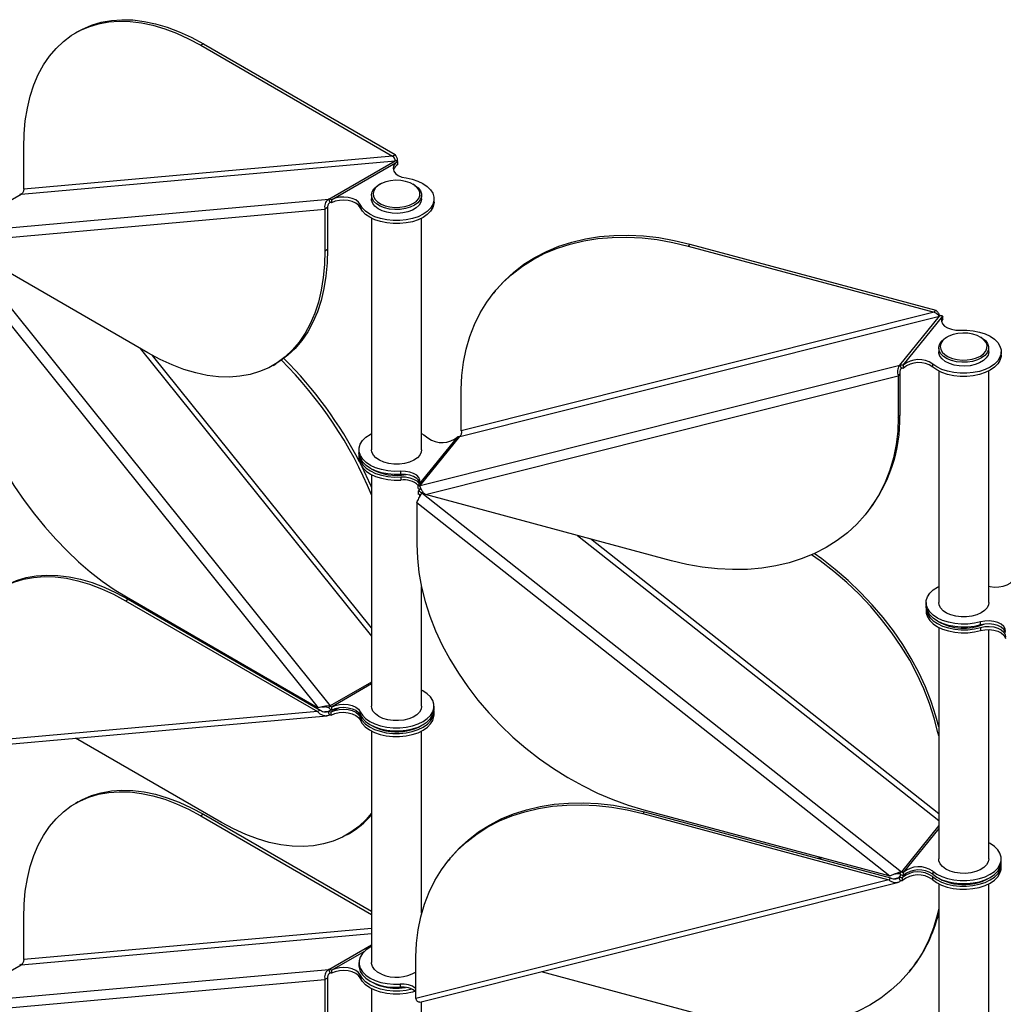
# Model space of a CAD drawing. Header units: millimetres. Extents: x 5 to 415, y 2 to 292.
# Tile 80 of 82: x 308 to 324, y 181 to 197. Entities that reach past the tile are written whole.
import ezdxf

# ---------------------------------------------------------------- set-up
doc = ezdxf.new("R2010")
doc.units = ezdxf.units.MM

msp = doc.modelspace()

# ---------------------------------------------------------------- linework, layer by layer
at = {"color": 7, "linetype": 'Continuous', "lineweight": 25}
for p, q in [((309.161, 196.8819), (309.1185, 196.8574)), ((311.1608, 196.6839), (311.1184, 196.6594)), ((311.1184, 196.6594), (314.186, 194.8885)), ((311.1608, 196.6839), (314.2284, 194.913)), ((308.2899, 194.3613), (308.2899, 195.026)), ((314.186, 194.8885), (314.2284, 194.913)), ((308.2475, 194.2802), (314.2284, 194.815)), ((314.186, 194.8885), (308.2899, 194.3613)), ((313.1677, 194.2027), (314.2284, 194.815)), ((313.2101, 194.1913), (314.2708, 194.8037)), ((314.2708, 194.7547), (314.2708, 194.8037)), ((313.9829, 194.4392), (313.9652, 194.429)), ((314.531, 194.429), (314.5133, 194.4392)), ((307.1869, 193.6679), (308.2475, 194.2802)), ((307.1869, 193.6679), (313.1677, 194.2027)), ((313.1889, 194.148), (313.1677, 194.2027)), ((313.2101, 194.1913), (313.2101, 194.1424)), ((313.8481, 194.2657), (313.8481, 194.2045)), ((314.6481, 194.2045), (314.6481, 194.2657)), ((314.8481, 194.1555), (314.8481, 194.2045)), ((307.2081, 193.5153), (313.1041, 194.0425)), ((313.1465, 194.067), (313.1041, 194.0425)), ((313.1041, 194.0425), (313.1041, 193.3778)), ((313.1465, 194.067), (313.1465, 193.4022)), ((313.6674, 194.0682), (313.6674, 194.1172)), ((313.8481, 193.8973), (313.8481, 190.1973)), ((314.6481, 190.1973), (314.6481, 193.8973)), ((310.2757, 191.7444), (307.2081, 193.5153)), ((307.102, 193.4104), (312.998, 186.0758)), ((307.2543, 193.4886), (313.1889, 186.106)), ((313.1041, 193.3778), (313.1465, 193.4022)), ((318.9332, 193.4841), (318.9079, 193.4527)), ((318.9079, 193.4527), (322.8395, 192.3941)), ((318.9332, 193.4841), (322.8649, 192.4255)), ((315.8218, 192.7317), (315.7965, 192.7003)), ((322.8395, 192.3941), (315.2828, 190.4978)), ((322.8395, 192.3941), (322.8649, 192.4255)), ((315.2574, 190.4099), (322.9229, 192.3334)), ((322.2889, 191.5486), (322.9229, 192.3334)), ((322.3433, 191.5471), (322.9773, 192.3319)), ((322.9773, 192.2829), (322.9773, 192.3319)), ((323.0456, 191.9991), (323.0279, 191.9889)), ((323.5937, 191.9889), (323.576, 191.9991)), ((310.1518, 191.8159), (313.8481, 187.2178)), ((322.9108, 191.8256), (322.9108, 191.7644)), ((323.7108, 191.7644), (323.7108, 191.8256)), ((323.9108, 191.7154), (323.9108, 191.7644)), ((313.8481, 187.3516), (310.3508, 191.7022)), ((312.2755, 191.5464), (312.3179, 191.5709)), ((314.6234, 189.6251), (322.2889, 191.5486)), ((322.3161, 191.4989), (322.2889, 191.5486)), ((322.3433, 191.5471), (322.3433, 191.4981)), ((322.8169, 191.5187), (322.8169, 191.5677)), ((322.9108, 191.4572), (322.9108, 187.7572)), ((323.7108, 187.7572), (323.7108, 191.4572)), ((314.7086, 189.4833), (322.2653, 191.3795)), ((322.2907, 191.4109), (322.2653, 191.3795)), ((322.2653, 191.3795), (322.2653, 190.7148)), ((322.2907, 191.4109), (322.2907, 190.7462)), ((315.2828, 190.4978), (315.2828, 191.1626)), ((322.2653, 190.7148), (322.2907, 190.7462)), ((314.6005, 189.6311), (315.226, 190.4053)), ((314.6234, 189.6251), (315.2574, 190.4099)), ((315.2302, 190.4106), (315.226, 190.4053)), ((313.6481, 190.1973), (313.6481, 190.1483)), ((313.6481, 190.1075), (313.6481, 190.0585)), ((313.8481, 189.8003), (313.8481, 186.1003)), ((314.3174, 189.8043), (314.3174, 189.8533)), ((314.3174, 189.7634), (314.3174, 189.7144)), ((314.6005, 189.6311), (314.5962, 189.6258)), ((314.5962, 189.5769), (314.5962, 189.6258)), ((314.6182, 189.573), (314.6005, 189.5413)), ((314.6258, 189.5726), (314.6005, 189.5413)), ((314.5962, 189.536), (314.6005, 189.5413)), ((314.5962, 189.536), (314.5962, 189.487)), ((314.6506, 189.5082), (314.6234, 189.4731)), ((314.6666, 189.5281), (314.6506, 189.5082)), ((314.6506, 189.5082), (322.3161, 183.4568)), ((318.6402, 188.4247), (314.7086, 189.4833)), ((314.5727, 189.3538), (322.1294, 183.3882)), ((314.5727, 189.3538), (314.5727, 188.689)), ((321.7517, 189.1771), (321.777, 189.2085)), ((317.1393, 188.8288), (322.9108, 184.2726)), ((322.9108, 184.3806), (317.3469, 188.7729)), ((314.6481, 186.1003), (314.6481, 188.006)), ((309.9304, 187.8467), (312.998, 186.0758)), ((309.9191, 187.7862), (309.9615, 187.8107)), ((309.9191, 187.7862), (312.9866, 186.0153)), ((309.9615, 187.8107), (313.0291, 186.0398)), ((322.7108, 187.7572), (322.7108, 187.7082)), ((322.7108, 187.6674), (322.7108, 187.6184)), ((322.9108, 187.3602), (322.9108, 183.6602)), ((323.5798, 187.3986), (323.5798, 187.4476)), ((323.5798, 187.3577), (323.5798, 187.3088)), ((323.7108, 183.6602), (323.7108, 187.3255)), ((312.3228, 186.4656), (312.2957, 186.4632)), ((312.3338, 186.4592), (312.3067, 186.4568)), ((313.8481, 186.4865), (313.1889, 186.106)), ((313.8481, 186.4554), (313.2101, 186.0872)), ((313.1677, 186.0758), (313.1889, 186.106)), ((314.8481, 186.0513), (314.8481, 186.1003)), ((312.9866, 186.0153), (307.0906, 185.4881)), ((307.1697, 185.4161), (313.1316, 185.9492)), ((313.0291, 186.0398), (312.9866, 186.0153)), ((313.1564, 186.0153), (313.1003, 186.0103)), ((313.1564, 186.0153), (313.2033, 186.0424)), ((313.1776, 185.9607), (313.1564, 186.0153)), ((313.2059, 186.0081), (313.1988, 186.004)), ((313.1988, 186.004), (313.1988, 185.955)), ((313.2059, 185.9591), (313.1988, 185.955)), ((313.2059, 186.0081), (313.3244, 186.0765)), ((313.2059, 185.9591), (313.2059, 186.0081)), ((313.2101, 186.0872), (313.2101, 186.0382)), ((313.6674, 186.013), (313.6674, 185.9641)), ((314.8481, 185.9615), (314.8481, 186.0105)), ((313.6643, 185.9305), (313.6643, 185.8815)), ((313.8481, 185.7034), (313.8481, 182.0034)), ((314.6481, 182.7926), (314.6481, 185.7034)), ((311.4522, 184.2428), (309.118, 185.5903)), ((309.161, 184.5726), (309.1185, 184.5481)), ((311.1608, 184.3745), (311.1184, 184.35)), ((311.1608, 184.3745), (313.8481, 182.8232)), ((318.1832, 184.3837), (318.2086, 184.4151)), ((318.1832, 184.3837), (322.1148, 183.3251)), ((318.1978, 184.4468), (322.1294, 183.3882)), ((318.2086, 184.4151), (322.1402, 183.3565)), ((311.1184, 184.35), (313.8481, 182.7742)), ((313.4521, 184.0448), (313.4945, 184.0693)), ((322.9108, 184.193), (322.3161, 183.4568)), ((322.9108, 184.1455), (322.3433, 183.443)), ((315.0971, 183.6627), (315.0718, 183.6313)), ((321.0331, 183.6834), (320.9777, 183.6695)), ((321.0535, 183.6779), (320.998, 183.664)), ((323.9108, 183.6112), (323.9108, 183.6602)), ((322.2889, 183.4217), (322.3161, 183.4568)), ((322.3329, 183.3624), (322.3902, 183.4332)), ((322.3433, 183.443), (322.3433, 183.394)), ((322.8169, 183.4636), (322.8169, 183.4146)), ((323.9108, 183.5214), (323.9108, 183.5704)), ((322.1148, 183.3251), (314.5581, 181.4289)), ((314.618, 181.3702), (322.2547, 183.2865)), ((322.1402, 183.3565), (322.1148, 183.3251)), ((322.2743, 183.3586), (322.2101, 183.3425)), ((322.2743, 183.3586), (322.3127, 183.4061)), ((322.3015, 183.3089), (322.2743, 183.3586)), ((322.3329, 183.3624), (322.3287, 183.3571)), ((322.3287, 183.3571), (322.3287, 183.3081)), ((322.3329, 183.3134), (322.3287, 183.3081)), ((322.3329, 183.3134), (322.3329, 183.3624)), ((322.8097, 183.3799), (322.8097, 183.331)), ((322.9108, 183.2632), (322.9108, 179.5633)), ((323.7108, 179.5633), (323.7108, 183.2632)), ((308.2899, 182.0519), (308.2899, 182.7167)), ((313.8481, 182.5489), (308.2899, 182.0519)), ((308.2475, 181.9709), (313.8481, 182.4717)), ((313.1677, 181.8934), (313.8481, 182.2861)), ((313.2101, 181.882), (313.7408, 182.1883)), ((314.5581, 181.4289), (314.5581, 182.0936)), ((307.1869, 181.3586), (308.2475, 181.9709)), ((307.1869, 181.3586), (313.1677, 181.8934)), ((313.1889, 181.8387), (313.1677, 181.8934)), ((313.2101, 181.882), (313.2101, 181.833)), ((313.6481, 182.0034), (313.6481, 181.9544)), ((319.3358, 181.1136), (316.5666, 181.8592)), ((322.4472, 181.866), (322.4726, 181.8974)), ((307.2081, 181.2059), (313.1041, 181.7331)), ((313.1465, 181.7576), (313.1041, 181.7331)), ((313.1041, 181.7331), (313.1041, 181.0684)), ((313.1465, 181.7576), (313.1465, 181.0929)), ((313.6674, 181.7589), (313.6674, 181.8079)), ((313.8481, 181.588), (313.8481, 177.9063)), ((314.3046, 181.6585), (314.3046, 181.6095)), ((314.6481, 177.9063), (314.6481, 181.3778))]:
    msp.add_line(p, q, dxfattribs=at)
at = {"color": 7, "linetype": 'Continuous', "lineweight": 25, "flags": 128}
for points in [[(308.2899, 195.026), (308.2965, 195.2451), (308.3163, 195.4556), (308.3491, 195.6564), (308.3948, 195.8467), (308.4532, 196.0255), (308.5241, 196.1921), (308.607, 196.3456), (308.7017, 196.4854), (308.8076, 196.6107), (308.9243, 196.721), (309.0512, 196.8159), (309.1878, 196.8947), (309.3334, 196.9573), (309.4873, 197.0032), (309.6488, 197.0323), (309.8171, 197.0444), (309.9915, 197.0395), (310.1712, 197.0176), (310.3553, 196.9788), (310.5429, 196.9233), (310.7332, 196.8513), (310.9253, 196.7632), (311.1184, 196.6594)], [(309.161, 196.8819), (309.2302, 196.9192), (309.3758, 196.9818), (309.5297, 197.0277), (309.6912, 197.0568), (309.8595, 197.0689), (310.0339, 197.064), (310.2136, 197.0421), (310.3977, 197.0033), (310.5853, 196.9478), (310.7757, 196.8758), (310.9678, 196.7877), (311.1608, 196.6839)], [(314.2708, 194.8037), (314.2282, 194.7705), (314.2019, 194.7322), (314.1935, 194.6912), (314.2038, 194.6504), (314.2319, 194.6125), (314.2759, 194.58), (314.333, 194.5552), (314.3992, 194.5397)], [(314.3992, 194.5397), (314.4981, 194.5193), (314.5893, 194.4894), (314.6701, 194.4507), (314.7379, 194.4045), (314.7908, 194.3522), (314.8271, 194.2953), (314.8456, 194.2357), (314.8459, 194.1751), (314.8279, 194.1154), (314.7922, 194.0585), (314.7398, 194.006), (314.6723, 193.9596), (314.5919, 193.9206), (314.501, 193.8904), (314.4023, 193.8697), (314.2989, 193.8593), (314.194, 193.8595), (314.0907, 193.8702), (313.9922, 193.8912), (313.9016, 193.9217), (313.8215, 193.9609), (313.7545, 194.0075), (313.7026, 194.0601), (313.6674, 194.1172)], [(314.3921, 194.486), (314.3143, 194.4992), (314.2334, 194.5024), (314.1532, 194.4956), (314.0775, 194.4789), (314.0097, 194.4532), (313.953, 194.4197), (313.9102, 194.38), (313.8831, 194.3359), (313.8731, 194.2894), (313.8807, 194.2428), (313.9054, 194.1982), (313.9461, 194.1577), (314.001, 194.1233), (314.0674, 194.0964), (314.1423, 194.0784), (314.2221, 194.0702), (314.3031, 194.072), (314.3816, 194.0838), (314.4538, 194.1051), (314.5164, 194.1349), (314.5664, 194.1717), (314.6016, 194.2139), (314.6202, 194.2595), (314.6214, 194.3063), (314.6052, 194.3521), (314.5723, 194.3949), (314.5242, 194.4326), (314.4632, 194.4634), (314.3921, 194.486)], [(314.531, 194.429), (314.5426, 194.422), (314.5939, 194.3818), (314.629, 194.3361), (314.6463, 194.2872), (314.645, 194.2373), (314.6252, 194.1887), (314.5877, 194.1437), (314.5343, 194.1044), (314.4675, 194.0726), (314.3905, 194.0499), (314.3068, 194.0373), (314.2204, 194.0354), (314.1352, 194.0442), (314.0554, 194.0634), (313.9845, 194.092), (313.926, 194.1288), (313.8825, 194.1719), (313.8562, 194.2195), (313.8481, 194.2692), (313.8588, 194.3188), (313.8876, 194.3658), (313.9333, 194.4082), (313.9652, 194.429)], [(313.6674, 194.1172), (313.6406, 194.1554), (313.5976, 194.1884), (313.5414, 194.2138), (313.4757, 194.2301), (313.4049, 194.236), (313.334, 194.2311), (313.2675, 194.2159), (313.2101, 194.1913)], [(313.6674, 194.0682), (313.6406, 194.1064), (313.5976, 194.1394), (313.5414, 194.1648), (313.4757, 194.1811), (313.4049, 194.187), (313.334, 194.1821), (313.2675, 194.1669), (313.2101, 194.1424)], [(314.8481, 194.1555), (314.8459, 194.1261), (314.8279, 194.0664), (314.7922, 194.0095), (314.7398, 193.957), (314.6723, 193.9106), (314.5919, 193.8716), (314.501, 193.8414), (314.4023, 193.8208), (314.2989, 193.8104), (314.194, 193.8105), (314.0907, 193.8212), (313.9922, 193.8422), (313.9016, 193.8727), (313.8215, 193.9119), (313.7545, 193.9585), (313.7026, 194.0111), (313.6674, 194.0682)], [(314.0944, 193.9913), (314.0186, 194.0153), (313.9535, 194.0482), (313.9023, 194.0884), (313.8671, 194.1341), (313.8498, 194.183), (313.8481, 194.2045)], [(314.6481, 194.2045), (314.648, 194.201), (314.6374, 194.1514), (314.6085, 194.1044), (314.5628, 194.062), (314.5024, 194.0262), (314.4301, 193.9988), (314.3492, 193.9811), (314.2637, 193.9737), (314.1774, 193.9772), (314.0944, 193.9913)], [(315.2828, 191.1626), (315.2912, 191.3832), (315.3165, 191.5982), (315.3586, 191.8067), (315.4172, 192.0076), (315.4921, 192.2), (315.5829, 192.383), (315.6892, 192.5558), (315.8105, 192.7175), (315.9463, 192.8674), (316.0958, 193.0049), (316.2585, 193.1292), (316.4336, 193.2397), (316.6201, 193.3361), (316.8174, 193.4177), (317.0243, 193.4843), (317.2401, 193.5355), (317.4636, 193.5711), (317.6939, 193.5909), (317.9298, 193.5949), (318.1703, 193.5829), (318.4143, 193.5552), (318.6605, 193.5117), (318.9079, 193.4527)], [(315.8218, 192.7317), (315.8359, 192.7489), (315.9716, 192.8988), (316.1212, 193.0363), (316.2839, 193.1606), (316.4589, 193.2711), (316.6455, 193.3675), (316.8427, 193.4491), (317.0497, 193.5157), (317.2655, 193.5669), (317.489, 193.6025), (317.7193, 193.6223), (317.9552, 193.6263), (318.1957, 193.6143), (318.4396, 193.5865), (318.6859, 193.5431), (318.9332, 193.4841)], [(313.1041, 193.3778), (313.0975, 193.1587), (313.0777, 192.9482), (313.0449, 192.7474), (312.9992, 192.5571), (312.9408, 192.3783), (312.8699, 192.2117), (312.787, 192.0582), (312.6923, 191.9184), (312.5864, 191.7931), (312.4697, 191.6827), (312.3428, 191.5879), (312.2062, 191.5091), (312.0606, 191.4465), (311.9068, 191.4006), (311.7453, 191.3715), (311.5769, 191.3594), (311.4025, 191.3643), (311.2228, 191.3862), (311.0388, 191.425), (310.8511, 191.4805), (310.6608, 191.5525), (310.4687, 191.6406), (310.2757, 191.7444)], [(313.1465, 193.4022), (313.1399, 193.1832), (313.1202, 192.9727), (313.0874, 192.7719), (313.0416, 192.5816), (312.9832, 192.4028), (312.9123, 192.2362), (312.8294, 192.0827), (312.7347, 191.9429), (312.6288, 191.8176), (312.5121, 191.7072), (312.3852, 191.6124), (312.3179, 191.5709)], [(307.102, 192.7457), (307.1086, 192.519), (307.1283, 192.2857), (307.1612, 192.047), (307.2069, 191.8039), (307.2653, 191.5576), (307.3362, 191.3092), (307.4191, 191.06), (307.5138, 190.8109), (307.6197, 190.5633), (307.7364, 190.3182), (307.8633, 190.0768), (307.9999, 189.8403), (308.1454, 189.6097), (308.2993, 189.3861), (308.4608, 189.1706), (308.6292, 188.9641), (308.8036, 188.7676), (308.9832, 188.5821), (309.1673, 188.4083), (309.355, 188.2472), (309.5453, 188.0994), (309.7374, 187.9657), (309.9304, 187.8467)], [(322.9773, 192.3319), (322.9569, 192.2924), (322.9549, 192.2511), (322.9713, 192.211), (323.0051, 192.1746), (323.0539, 192.1445), (323.1146, 192.1227), (323.1829, 192.1107), (323.2543, 192.1092)], [(322.9773, 192.2829), (322.9569, 192.2434), (322.9567, 192.2427)], [(323.2543, 192.1092), (323.3593, 192.1096), (323.4627, 192.0994), (323.5615, 192.079), (323.6527, 192.049), (323.7334, 192.0103), (323.8011, 191.964), (323.8539, 191.9116), (323.89, 191.8548), (323.9085, 191.7951), (323.9086, 191.7346), (323.8905, 191.6749), (323.8546, 191.6179), (323.8021, 191.5655), (323.7346, 191.5191), (323.6541, 191.4803), (323.5631, 191.4501), (323.4644, 191.4295), (323.361, 191.4192), (323.256, 191.4194), (323.1527, 191.4302), (323.0543, 191.4512), (322.9637, 191.4818), (322.8838, 191.5211), (322.8169, 191.5677)], [(323.5937, 191.9889), (323.6054, 191.9818), (323.6567, 191.9416), (323.6918, 191.896), (323.7091, 191.8471), (323.7078, 191.7972), (323.6879, 191.7486), (323.6504, 191.7036), (323.597, 191.6643), (323.5303, 191.6325), (323.4533, 191.6098), (323.3696, 191.5972), (323.2831, 191.5952), (323.198, 191.6041), (323.1181, 191.6232), (323.0473, 191.6519), (322.9888, 191.6886), (322.9453, 191.7318), (322.9189, 191.7794), (322.9109, 191.8291), (322.9215, 191.8786), (322.9504, 191.9257), (322.9961, 191.9681), (323.0279, 191.9889)], [(323.4549, 192.0459), (323.3771, 192.0591), (323.2962, 192.0623), (323.216, 192.0555), (323.1402, 192.0388), (323.0724, 192.0131), (323.0158, 191.9796), (322.9729, 191.9399), (322.9459, 191.8957), (322.9359, 191.8493), (322.9434, 191.8027), (322.9681, 191.7581), (323.0089, 191.7176), (323.0638, 191.6832), (323.1302, 191.6563), (323.2051, 191.6383), (323.2849, 191.63), (323.3659, 191.6319), (323.4443, 191.6437), (323.5166, 191.665), (323.5791, 191.6948), (323.6292, 191.7316), (323.6644, 191.7738), (323.683, 191.8194), (323.6842, 191.8662), (323.668, 191.912), (323.635, 191.9548), (323.5869, 191.9925), (323.5259, 192.0233), (323.4549, 192.0459)], [(323.1572, 191.5512), (323.0814, 191.5752), (323.0163, 191.6081), (322.965, 191.6483), (322.9299, 191.6939), (322.9126, 191.7429), (322.9108, 191.7644)], [(323.7108, 191.7644), (323.7108, 191.7609), (323.7001, 191.7113), (323.6713, 191.6642), (323.6256, 191.6218), (323.5651, 191.5861), (323.4928, 191.5587), (323.412, 191.5409), (323.3264, 191.5336), (323.2402, 191.5371), (323.1572, 191.5512)], [(323.9108, 191.7154), (323.9086, 191.6856), (323.8905, 191.6259), (323.8546, 191.569), (323.8021, 191.5165), (323.7346, 191.4701), (323.6541, 191.4313), (323.5631, 191.4011), (323.4644, 191.3805), (323.361, 191.3702), (323.256, 191.3704), (323.1527, 191.3812), (323.0543, 191.4022), (322.9637, 191.4328), (322.8838, 191.4721), (322.8169, 191.5187)], [(322.2653, 190.7148), (322.2569, 190.4942), (322.2316, 190.2792), (322.1895, 190.0707), (322.1309, 189.8698), (322.056, 189.6774), (321.9652, 189.4944), (321.8589, 189.3216), (321.7376, 189.1599), (321.6018, 189.0099), (321.4523, 188.8725), (321.2896, 188.7482), (321.1146, 188.6376), (320.928, 188.5413), (320.7308, 188.4596), (320.5238, 188.393), (320.308, 188.3418), (320.0845, 188.3062), (319.8542, 188.2864), (319.6183, 188.2825), (319.3778, 188.2944), (319.1339, 188.3222), (318.8876, 188.3657), (318.6402, 188.4247)], [(314.3174, 189.8533), (314.2114, 189.8516), (314.1066, 189.8607), (314.0062, 189.8803), (313.9133, 189.9099), (313.8309, 189.9484), (313.7615, 189.9946), (313.7073, 190.0472), (313.67, 190.1045), (313.6507, 190.1647), (313.6501, 190.2259), (313.6682, 190.2862), (313.7043, 190.3437), (313.7574, 190.3967), (313.8259, 190.4434), (313.8481, 190.4555)], [(314.6481, 190.4555), (314.6833, 190.4357), (314.7492, 190.3878)], [(314.2068, 189.9676), (314.1223, 189.9781), (314.0436, 189.9989), (313.9745, 190.0289), (313.9181, 190.0668), (313.8772, 190.1108), (313.8537, 190.1588), (313.8481, 190.1973)], [(314.6481, 190.1973), (314.6431, 190.1611), (314.6204, 190.1129), (314.5803, 190.0687), (314.5246, 190.0305), (314.456, 190.0001), (314.3777, 189.9789), (314.2933, 189.9679), (314.2068, 189.9676)], [(314.3174, 189.8043), (314.2114, 189.8026), (314.1066, 189.8117), (314.0062, 189.8314), (313.9133, 189.8609), (313.8309, 189.8994), (313.7615, 189.9456), (313.7073, 189.9982), (313.67, 190.0555), (313.6507, 190.1157), (313.6481, 190.1483)], [(313.6481, 190.0585), (313.6507, 190.0258), (313.67, 189.9657), (313.7073, 189.9084), (313.7615, 189.8558), (313.8309, 189.8095), (313.9133, 189.771), (314.0062, 189.7415), (314.1066, 189.7219), (314.2114, 189.7127), (314.3174, 189.7144)], [(313.6491, 190.1279), (313.6507, 190.0748), (313.67, 190.0147), (313.7073, 189.9574), (313.7615, 189.9048), (313.8309, 189.8585), (313.9133, 189.82), (314.0062, 189.7905), (314.1066, 189.7709), (314.2114, 189.7617), (314.3174, 189.7634)], [(314.6005, 189.6311), (314.6208, 189.6711), (314.6225, 189.7127), (314.6054, 189.7531), (314.5707, 189.7896), (314.5207, 189.8197), (314.4589, 189.8411), (314.3895, 189.8526), (314.3174, 189.8533)], [(314.6208, 189.6711), (314.6054, 189.7042), (314.5707, 189.7407), (314.5207, 189.7707), (314.4589, 189.7922), (314.3895, 189.8036), (314.3174, 189.8043)], [(314.3174, 189.7634), (314.3895, 189.7627), (314.4589, 189.7513), (314.5207, 189.7298), (314.5707, 189.6998), (314.6054, 189.6633), (314.6129, 189.6506)], [(314.5727, 188.689), (314.5811, 188.4639), (314.6064, 188.2352), (314.6485, 188.0041), (314.7071, 187.7716), (314.782, 187.5389), (314.8728, 187.307), (314.9791, 187.077), (315.1004, 186.8499), (315.2362, 186.6269), (315.3857, 186.4089), (315.5484, 186.197), (315.7234, 185.9922), (315.91, 185.7954), (316.1072, 185.6075), (316.3142, 185.4294), (316.53, 185.262), (316.7535, 185.1061), (316.9838, 184.9623), (317.2197, 184.8313), (317.4602, 184.7137), (317.7041, 184.6101), (317.9504, 184.521), (318.1978, 184.4468)], [(322.9108, 185.6257), (322.8996, 185.6792), (322.841, 185.9117), (322.7661, 186.1444), (322.6753, 186.3764), (322.569, 186.6064), (322.4477, 186.8335), (322.312, 187.0565), (322.1624, 187.2745), (321.9997, 187.4864), (321.8247, 187.6912), (321.6381, 187.888), (321.4409, 188.0759), (321.2339, 188.2539), (321.0181, 188.4213), (320.88, 188.5196)], [(322.9108, 185.7731), (322.8664, 185.9431), (322.7915, 186.1758), (322.7007, 186.4078), (322.5944, 186.6378), (322.4731, 186.8648), (322.3373, 187.0879), (322.1877, 187.3059), (322.0251, 187.5178), (321.85, 187.7226), (321.6635, 187.9194), (321.4662, 188.1072), (321.2593, 188.2853), (321.0435, 188.4527), (320.9229, 188.5389)], [(307.0906, 186.1529), (307.0972, 186.3719), (307.117, 186.5824), (307.1498, 186.7832), (307.1955, 186.9735), (307.2539, 187.1524), (307.3248, 187.3189), (307.4077, 187.4724), (307.5024, 187.6122), (307.6083, 187.7375), (307.725, 187.8479), (307.8519, 187.9427), (307.9885, 188.0216), (308.1341, 188.0841), (308.288, 188.13), (308.4495, 188.1591), (308.6178, 188.1712), (308.7922, 188.1663), (308.9719, 188.1444), (309.156, 188.1056), (309.3436, 188.0501), (309.5339, 187.9781), (309.726, 187.89), (309.9191, 187.7862)], [(307.9616, 188.0087), (308.0309, 188.0461), (308.1765, 188.1086), (308.3304, 188.1545), (308.4919, 188.1836), (308.6602, 188.1957), (308.8346, 188.1908), (309.0143, 188.1689), (309.1984, 188.1301), (309.386, 188.0746), (309.5763, 188.0026), (309.7685, 187.9145), (309.9615, 187.8107)], [(323.7108, 188.0203), (323.732, 188.0149), (323.802, 188.0048), (323.8741, 188.0055), (323.9434, 188.0171), (324.0051, 188.0386), (324.055, 188.0687), (324.0896, 188.1053), (324.1066, 188.1457)], [(323.5798, 187.4476), (323.4812, 187.4251), (323.3773, 187.413), (323.2713, 187.4116), (323.1665, 187.421), (323.0663, 187.4409), (322.9737, 187.4707), (322.8916, 187.5094), (322.8226, 187.5559), (322.7688, 187.6086), (322.732, 187.666), (322.7132, 187.7262), (322.7131, 187.7874), (322.7317, 187.8477), (322.7683, 187.9051), (322.8219, 187.9579), (322.8907, 188.0045), (322.9108, 188.0154)], [(323.5798, 187.3986), (323.4812, 187.3761), (323.3773, 187.364), (323.2713, 187.3626), (323.1665, 187.372), (323.0663, 187.3919), (322.9737, 187.4217), (322.8916, 187.4604), (322.8226, 187.5069), (322.7688, 187.5596), (322.732, 187.617), (322.7132, 187.6773), (322.7108, 187.7082)], [(322.7119, 187.6878), (322.7132, 187.6364), (322.732, 187.5762), (322.7688, 187.5188), (322.8226, 187.4661), (322.8916, 187.4196), (322.9737, 187.3809), (323.0663, 187.3511), (323.1665, 187.3312), (323.2713, 187.3218), (323.3773, 187.3231), (323.4812, 187.3353), (323.5798, 187.3577)], [(323.2696, 187.5275), (323.185, 187.538), (323.1063, 187.5587), (323.0372, 187.5888), (322.9809, 187.6267), (322.94, 187.6706), (322.9164, 187.7187), (322.9108, 187.7572)], [(323.7108, 187.7572), (323.7059, 187.721), (323.6832, 187.6728), (323.643, 187.6286), (323.5874, 187.5904), (323.5188, 187.5599), (323.4405, 187.5387), (323.3561, 187.5278), (323.2696, 187.5275)], [(322.7108, 187.6184), (322.7132, 187.5874), (322.732, 187.5272), (322.7688, 187.4698), (322.8226, 187.4171), (322.8916, 187.3706), (322.9737, 187.3319), (323.0663, 187.3021), (323.1665, 187.2822), (323.2713, 187.2728), (323.3773, 187.2741), (323.4812, 187.2863), (323.5798, 187.3088)], [(323.9774, 187.2947), (323.9729, 187.3363), (323.9498, 187.3757), (323.9097, 187.4103), (323.8555, 187.4378), (323.7907, 187.4561), (323.7199, 187.4641), (323.6479, 187.4612), (323.5798, 187.4476)], [(323.9765, 187.2734), (323.9729, 187.2873), (323.9498, 187.3267), (323.9097, 187.3614), (323.8555, 187.3888), (323.7907, 187.4071), (323.7199, 187.4151), (323.6479, 187.4122), (323.5798, 187.3986)], [(323.5798, 187.3577), (323.6479, 187.3714), (323.7199, 187.3743), (323.7907, 187.3663), (323.8555, 187.348), (323.9097, 187.3205), (323.9498, 187.2859), (323.9729, 187.2464), (323.9774, 187.2049)], [(323.5798, 187.3088), (323.6479, 187.3224), (323.7199, 187.3253), (323.7907, 187.3173), (323.8555, 187.299), (323.9097, 187.2715), (323.9498, 187.2369), (323.9729, 187.1974), (323.9765, 187.1836)], [(313.6674, 186.013), (313.7026, 185.956), (313.7545, 185.9033), (313.8215, 185.8567), (313.9016, 185.8175), (313.9922, 185.787), (314.0907, 185.7661), (314.194, 185.7553), (314.2989, 185.7552), (314.4023, 185.7656), (314.501, 185.7862), (314.5919, 185.8165), (314.6723, 185.8554), (314.7398, 185.9018), (314.7922, 185.9543), (314.8279, 186.0113), (314.8459, 186.0709), (314.8456, 186.1315), (314.8271, 186.1911), (314.7908, 186.248), (314.7379, 186.3003), (314.6701, 186.3465), (314.6481, 186.3585)], [(313.2101, 186.0872), (313.2675, 186.1118), (313.334, 186.127), (313.4049, 186.1318), (313.4757, 186.1259), (313.5414, 186.1097), (313.5976, 186.0842), (313.6406, 186.0513), (313.6674, 186.013)], [(314.3631, 185.8792), (314.2781, 185.8701), (314.1916, 185.8717), (314.1078, 185.8841), (314.0306, 185.9065), (313.9635, 185.9381), (313.9097, 185.9772), (313.8718, 186.022), (313.8514, 186.0706), (313.8481, 186.1003)], [(314.6481, 186.1003), (314.6404, 186.0554), (314.6145, 186.0078), (314.5715, 185.9645), (314.5133, 185.9275), (314.4428, 185.8986), (314.3631, 185.8792)], [(313.2059, 186.0081), (313.264, 186.0328), (313.3311, 186.0479), (313.4029, 186.0525), (313.4741, 186.0461), (313.5401, 186.0293), (313.5962, 186.0031), (313.6386, 185.9694), (313.6643, 185.9305)], [(313.2059, 185.9591), (313.264, 185.9838), (313.3311, 185.999), (313.4029, 186.0035), (313.4741, 185.9971), (313.5401, 185.9803), (313.5962, 185.9541), (313.6386, 185.9204), (313.6643, 185.8815)], [(313.2101, 186.0382), (313.2675, 186.0628), (313.334, 186.078), (313.4049, 186.0828), (313.4757, 186.0769), (313.5414, 186.0607), (313.5976, 186.0352), (313.6406, 186.0023), (313.6674, 185.9641)], [(313.6643, 185.9305), (313.6978, 185.8724), (313.7485, 185.8187), (313.8148, 185.7709), (313.8946, 185.7306), (313.9855, 185.6991), (314.0845, 185.6773), (314.1887, 185.6659), (314.2947, 185.6652), (314.3992, 185.6753), (314.4991, 185.6959), (314.591, 185.7263), (314.6723, 185.7656), (314.7404, 185.8125), (314.7931, 185.8656), (314.8287, 185.9233), (314.8463, 185.9836), (314.847, 186.0309)], [(313.6643, 185.8815), (313.6978, 185.8234), (313.7485, 185.7697), (313.8148, 185.7219), (313.8946, 185.6816), (313.9855, 185.6501), (314.0845, 185.6283), (314.1887, 185.6169), (314.2947, 185.6162), (314.3992, 185.6263), (314.4991, 185.6469), (314.591, 185.6773), (314.6723, 185.7166), (314.7404, 185.7635), (314.7931, 185.8166), (314.8287, 185.8743), (314.8463, 185.9346), (314.8481, 185.9615)], [(313.6674, 185.9641), (313.7026, 185.907), (313.7545, 185.8543), (313.8215, 185.8077), (313.9016, 185.7685), (313.9922, 185.738), (314.0907, 185.7171), (314.194, 185.7063), (314.2989, 185.7062), (314.4023, 185.7166), (314.501, 185.7372), (314.5919, 185.7675), (314.6723, 185.8064), (314.7398, 185.8528), (314.7922, 185.9053), (314.8279, 185.9623), (314.8459, 186.0219), (314.8481, 186.0513)], [(308.2899, 182.7167), (308.2965, 182.9358), (308.3163, 183.1462), (308.3491, 183.347), (308.3948, 183.5373), (308.4532, 183.7162), (308.5241, 183.8827), (308.607, 184.0363), (308.7017, 184.176), (308.8076, 184.3014), (308.9243, 184.4117), (309.0512, 184.5065), (309.1878, 184.5854), (309.3334, 184.6479), (309.4873, 184.6938), (309.6488, 184.7229), (309.8171, 184.735), (309.9915, 184.7301), (310.1712, 184.7082), (310.3553, 184.6694), (310.5429, 184.6139), (310.7332, 184.5419), (310.9253, 184.4538), (311.1184, 184.35)], [(309.161, 184.5726), (309.2302, 184.6099), (309.3758, 184.6724), (309.5297, 184.7183), (309.6912, 184.7474), (309.8595, 184.7595), (310.0339, 184.7546), (310.2136, 184.7327), (310.3977, 184.6939), (310.5853, 184.6384), (310.7757, 184.5664), (310.9678, 184.4783), (311.1608, 184.3745)], [(315.0971, 183.6627), (315.1112, 183.6799), (315.247, 183.8299), (315.3965, 183.9673), (315.5592, 184.0916), (315.7342, 184.2022), (315.9208, 184.2985), (316.118, 184.3801), (316.325, 184.4467), (316.5408, 184.4979), (316.7643, 184.5335), (316.9946, 184.5534), (317.2305, 184.5573), (317.471, 184.5454), (317.7149, 184.5176), (317.9612, 184.4741), (318.2086, 184.4151)], [(313.8481, 184.3899), (313.763, 184.2915), (313.6463, 184.1811), (313.5193, 184.0863), (313.3828, 184.0075), (313.2372, 183.9449), (313.0833, 183.899), (312.9218, 183.8699), (312.7535, 183.8578), (312.5791, 183.8627), (312.3994, 183.8846), (312.2153, 183.9234), (312.0277, 183.9789), (311.8374, 184.0509), (311.6452, 184.139), (311.4522, 184.2428)], [(314.5581, 182.0936), (314.5665, 182.3142), (314.5919, 182.5292), (314.6339, 182.7377), (314.6925, 182.9386), (314.7674, 183.131), (314.8582, 183.314), (314.9645, 183.4868), (315.0858, 183.6485), (315.2216, 183.7985), (315.3712, 183.9359), (315.5338, 184.0602), (315.7089, 184.1708), (315.8954, 184.2671), (316.0927, 184.3488), (316.2996, 184.4153), (316.5154, 184.4666), (316.7389, 184.5022), (316.9692, 184.522), (317.2052, 184.5259), (317.4456, 184.514), (317.6896, 184.4862), (317.9358, 184.4427), (318.1832, 184.3837)], [(322.8169, 183.4636), (322.8838, 183.4169), (322.9637, 183.3777), (323.0543, 183.3471), (323.1527, 183.3261), (323.256, 183.3153), (323.361, 183.315), (323.4644, 183.3253), (323.5631, 183.3459), (323.6541, 183.3761), (323.7346, 183.415), (323.8021, 183.4613), (323.8546, 183.5138), (323.8905, 183.5707), (323.9086, 183.6304), (323.9085, 183.691), (323.89, 183.7506), (323.8539, 183.8075), (323.8011, 183.8598), (323.7334, 183.9061), (323.7108, 183.9184)], [(322.8097, 183.3799), (322.8756, 183.332), (322.955, 183.2915), (323.0456, 183.2597), (323.1445, 183.2376), (323.2485, 183.2259), (323.3545, 183.225), (323.4592, 183.2348), (323.5592, 183.2551), (323.6514, 183.2852), (323.733, 183.3243), (323.8015, 183.371), (323.8546, 183.424), (323.8907, 183.4815), (323.9088, 183.5418), (323.9098, 183.5908)], [(322.8169, 183.4146), (322.8838, 183.3679), (322.9637, 183.3287), (323.0543, 183.2981), (323.1527, 183.2771), (323.256, 183.2663), (323.361, 183.266), (323.4644, 183.2764), (323.5631, 183.2969), (323.6541, 183.3271), (323.7346, 183.366), (323.8021, 183.4123), (323.8546, 183.4648), (323.8905, 183.5217), (323.9086, 183.5814), (323.9108, 183.6112)], [(323.4259, 183.4391), (323.3408, 183.4299), (323.2544, 183.4316), (323.1706, 183.444), (323.0933, 183.4664), (323.0263, 183.4979), (322.9725, 183.537), (322.9345, 183.5819), (322.9142, 183.6304), (322.9108, 183.6602)], [(323.7108, 183.6602), (323.7032, 183.6153), (323.6773, 183.5677), (323.6343, 183.5243), (323.5761, 183.4874), (323.5055, 183.4585), (323.4259, 183.4391)], [(322.8097, 183.331), (322.8756, 183.283), (322.955, 183.2425), (323.0456, 183.2107), (323.1445, 183.1886), (323.2485, 183.1769), (323.3545, 183.176), (323.4592, 183.1858), (323.5592, 183.2061), (323.6514, 183.2363), (323.733, 183.2753), (323.8015, 183.322), (323.8546, 183.375), (323.8907, 183.4325), (323.9088, 183.4928), (323.9108, 183.5214)], [(322.9108, 182.8763), (322.8851, 182.7596), (322.8265, 182.5587), (322.7516, 182.3663), (322.6608, 182.1833), (322.5545, 182.0105), (322.4331, 181.8488), (322.2974, 181.6988), (322.1478, 181.5614), (321.9851, 181.4371), (321.8101, 181.3265), (321.6235, 181.2302), (321.4263, 181.1486), (321.2193, 181.082), (321.0036, 181.0308), (320.78, 180.9952), (320.5498, 180.9753), (320.3138, 180.9714), (320.0733, 180.9833), (319.8294, 181.0111), (319.5832, 181.0546), (319.3358, 181.1136)], [(313.8481, 182.2615), (313.8243, 182.2486), (313.7568, 182.2022), (313.7043, 182.1498), (313.6684, 182.0928), (313.6503, 182.0332), (313.6504, 181.9726), (313.6689, 181.913), (313.705, 181.8561), (313.7578, 181.8037), (313.8255, 181.7574), (313.9062, 181.7187), (313.9974, 181.6887), (314.0962, 181.6683), (314.1996, 181.6581), (314.3046, 181.6585)], [(313.6674, 181.8079), (313.6406, 181.8461), (313.5976, 181.879), (313.5414, 181.9045), (313.4757, 181.9207), (313.4049, 181.9266), (313.334, 181.9218), (313.2675, 181.9066), (313.2101, 181.882)], [(313.6674, 181.7589), (313.6406, 181.7971), (313.5976, 181.83), (313.5414, 181.8555), (313.4757, 181.8717), (313.4049, 181.8776), (313.334, 181.8728), (313.2675, 181.8576), (313.2101, 181.833)], [(313.6481, 181.9544), (313.6504, 181.9236), (313.6689, 181.864), (313.705, 181.8071), (313.7578, 181.7547), (313.8255, 181.7085), (313.9062, 181.6697), (313.9974, 181.6397), (314.0962, 181.6193), (314.1996, 181.6091), (314.3046, 181.6095)], [(314.0094, 181.8181), (313.9459, 181.852), (313.8966, 181.8931), (313.8638, 181.9393), (313.8489, 181.9885), (313.8481, 182.0034)], [(314.4939, 181.5792), (314.4023, 181.5604), (314.2989, 181.55), (314.194, 181.5502), (314.0907, 181.5609), (313.9922, 181.5818), (313.9016, 181.6123), (313.8215, 181.6515), (313.7545, 181.6981), (313.7026, 181.7508), (313.6674, 181.8079)], [(314.5503, 181.5469), (314.501, 181.532), (314.4023, 181.5114), (314.2989, 181.501), (314.194, 181.5012), (314.0907, 181.5119), (313.9922, 181.5328), (313.9016, 181.5633), (313.8215, 181.6025), (313.7545, 181.6491), (313.7026, 181.7018), (313.6674, 181.7589)]]:
    msp.add_lwpolyline(points, dxfattribs=at)
at = {"color": 7, "linetype": 'Continuous', "lineweight": 25}
for centre, radius, start, end in [((314.3359, 194.6237), 0.1462, 116.43796, 162.04157), ((314.2314, 194.7415), 0.0736, 57.65072, 92.35776), ((308.246, 194.317), 0.0368, 237.65072, 272.35776), ((313.1708, 194.1291), 0.0736, 57.65072, 92.35776), ((313.1905, 194.1113), 0.0368, 57.65072, 92.35776), ((322.9472, 192.2275), 0.1086, 73.90587, 102.90605), ((307.7039, 186.9264), 6.6526, 22.5456, 44.98074), ((307.8075, 187.0015), 6.5735, 27.16506, 45.08813), ((322.5932, 191.2551), 0.3844, 54.42338, 130.55743), ((322.3131, 191.4428), 0.1086, 73.90587, 102.90605), ((322.3282, 191.446), 0.0543, 73.90587, 102.90605), ((322.5932, 191.2061), 0.3844, 54.42338, 130.55743), ((319.8772, 190.6978), 2.414, 321.90704, 1.14903), ((314.9765, 190.6966), 0.3835, 233.64698, 310.57403), ((315.2453, 190.4628), 0.0543, 253.90587, 282.90605), ((307.6338, 186.8773), 6.7848, 23.66482, 26.64591), ((314.2491, 190.6328), 0.8441, 241.15461, 280.37089), ((314.3654, 189.3798), 0.338, 47.31181, 98.17486), ((314.6113, 189.678), 0.0543, 253.90587, 282.90605), ((314.6269, 189.685), 0.1124, 254.16014, 276.37342), ((314.5553, 189.3889), 0.1527, 51.41597, 74.48043), ((314.5758, 189.4134), 0.0764, 51.41597, 74.48043), ((323.314, 188.1932), 0.8456, 241.0693, 292.19806), ((313.2505, 186.1541), 0.0781, 217.97873, 238.8941), ((313.1594, 185.9418), 0.0736, 57.65072, 92.35776), ((313.2908, 186.1719), 0.1562, 217.97873, 238.8941), ((313.1791, 185.9239), 0.0368, 57.65072, 92.35776), ((314.2108, 186.4193), 0.724, 239.42391, 265.85392), ((314.2572, 186.4929), 0.8017, 262.93038, 299.63384), ((312.8004, 185.264), 1.3817, 300.15626, 319.31071), ((322.3637, 183.5165), 0.0764, 231.41597, 254.48043), ((322.5824, 183.0711), 0.3835, 53.64698, 130.57403), ((322.5932, 183.1509), 0.3844, 54.42338, 130.55743), ((322.5932, 183.1019), 0.3844, 54.42338, 130.55743), ((322.2986, 183.2527), 0.1086, 73.90587, 102.90605), ((322.3841, 183.5411), 0.1527, 231.41597, 254.48043), ((322.3136, 183.2559), 0.0543, 73.90587, 102.90605), ((322.5824, 183.0221), 0.3835, 53.64698, 130.57403), ((323.3037, 184.0626), 0.8115, 241.04612, 277.68381), ((323.3507, 183.9741), 0.7184, 274.91057, 300.08617), ((320.6824, 183.3287), 2.292, 321.35778, 346.47633), ((308.246, 182.0077), 0.0368, 237.65072, 272.35776), ((313.1708, 181.8198), 0.0736, 57.65072, 92.35776), ((314.2454, 182.3701), 0.6003, 246.84917, 301.58659), ((313.1905, 181.8019), 0.0368, 57.65072, 92.35776), ((314.2203, 182.3503), 0.7531, 240.3775, 267.73423), ((314.2483, 182.5312), 0.9352, 266.46031, 278.64582), ((314.3454, 181.3083), 0.3526, 52.90909, 96.65667), ((314.3454, 181.2593), 0.3526, 52.90909, 96.65667)]:
    msp.add_arc(centre, radius, start, end, dxfattribs=at)
for points, knots in [([(314.2643, 194.8059), (314.2649, 194.8113), (314.267, 194.8287), (314.2574, 194.8681), (314.2383, 194.8977), (314.2284, 194.913)], [0, 0, 0, 0, 0.1779714, 0.5744495, 1, 1, 1, 1]), ([(314.2284, 194.815), (314.2282, 194.8199), (314.2278, 194.8296), (314.2155, 194.8573), (314.1986, 194.8778), (314.1872, 194.8875), (314.186, 194.8885)], [0, 0, 0, 0, 0.32019668, 0.6410914, 0.96198601, 1, 1, 1, 1]), ([(308.2899, 194.3613), (308.2903, 194.3543), (308.2911, 194.3403), (308.2846, 194.3179), (308.2725, 194.2981), (308.2589, 194.286), (308.2499, 194.2815), (308.2475, 194.2802)], [0, 0, 0, 0, 0.2289275, 0.457855, 0.686699, 0.9155428, 1, 1, 1, 1]), ([(313.1677, 194.2027), (313.157, 194.1957), (313.1354, 194.1817), (313.1126, 194.147), (313.0999, 194.1069), (313.0982, 194.0704), (313.1025, 194.05), (313.1041, 194.0425)], [0, 0, 0, 0, 0.2182973, 0.4366061, 0.6549149, 0.8732236, 1, 1, 1, 1]), ([(313.1889, 194.148), (313.1825, 194.1443), (313.1696, 194.1367), (313.1556, 194.1179), (313.1472, 194.0964), (313.1453, 194.0788), (313.1462, 194.0695), (313.1465, 194.067)], [0, 0, 0, 0, 0.2289275, 0.457855, 0.686699, 0.9155428, 1, 1, 1, 1]), ([(322.9229, 192.3334), (322.9178, 192.3377), (322.9075, 192.3464), (322.8809, 192.3701), (322.8558, 192.3864), (322.8411, 192.3934), (322.8395, 192.3941)], [0, 0, 0, 0, 0.3201967, 0.6410914, 0.961986, 1, 1, 1, 1]), ([(322.9343, 192.3355), (322.9329, 192.3388), (322.9269, 192.3538), (322.9049, 192.3877), (322.8785, 192.4126), (322.8649, 192.4255)], [0, 0, 0, 0, 0.1187804, 0.5438073, 1, 1, 1, 1]), ([(322.2889, 191.5486), (322.2817, 191.5398), (322.2674, 191.5222), (322.2558, 191.484), (322.2526, 191.4422), (322.257, 191.406), (322.2631, 191.3867), (322.2653, 191.3795)], [0, 0, 0, 0, 0.2182973, 0.4366061, 0.6549149, 0.8732236, 1, 1, 1, 1]), ([(322.3161, 191.4989), (322.3113, 191.494), (322.3017, 191.4842), (322.2929, 191.463), (322.2886, 191.4402), (322.2889, 191.4224), (322.2903, 191.4134), (322.2907, 191.4109)], [0, 0, 0, 0, 0.2289275, 0.457855, 0.686699, 0.9155428, 1, 1, 1, 1]), ([(315.2828, 190.4978), (315.2836, 190.4909), (315.2854, 190.4772), (315.2827, 190.4539), (315.2755, 190.4321), (315.266, 190.4177), (315.2592, 190.4115), (315.2574, 190.4099)], [0, 0, 0, 0, 0.2289275, 0.457855, 0.686699, 0.9155428, 1, 1, 1, 1]), ([(314.7086, 189.4833), (314.6957, 189.4953), (314.6698, 189.5194), (314.6433, 189.5609), (314.6265, 189.6001), (314.6244, 189.6165), (314.6234, 189.6251)], [0, 0, 0, 0, 0.2453754, 0.4909149, 0.7364551, 1, 1, 1, 1]), ([(314.5727, 189.3538), (314.5775, 189.3641), (314.5871, 189.3847), (314.6067, 189.4219), (314.6263, 189.4588), (314.6416, 189.4884), (314.6481, 189.5029), (314.6506, 189.5082)], [0, 0, 0, 0, 0.2182973, 0.4366061, 0.6549149, 0.8732236, 1, 1, 1, 1]), ([(314.6106, 189.4285), (314.6127, 189.4349), (314.6172, 189.4486), (314.6215, 189.4635), (314.623, 189.4711), (314.6234, 189.4731)], [0, 0, 0, 0, 0.3910039, 0.8358316, 1, 1, 1, 1]), ([(313.1889, 186.106), (313.1722, 186.1053), (313.1387, 186.1039), (313.0859, 186.0939), (313.0358, 186.0823), (313.0109, 186.078), (312.998, 186.0758)], [0, 0, 0, 0, 0.2453754, 0.4909149, 0.7364551, 1, 1, 1, 1]), ([(312.9866, 186.0153), (312.9985, 186.0024), (313.0223, 185.9767), (313.0707, 185.9533), (313.1247, 185.9447), (313.1595, 185.9552), (313.1776, 185.9607)], [0, 0, 0, 0, 0.2453754, 0.4909149, 0.7364551, 1, 1, 1, 1]), ([(313.0291, 186.0398), (313.0405, 186.0319), (313.0633, 186.0159), (313.1075, 186.0062), (313.1391, 186.0097), (313.1547, 186.0148), (313.1564, 186.0153)], [0, 0, 0, 0, 0.32019668, 0.6410914, 0.96198601, 1, 1, 1, 1]), ([(313.0529, 186.0864), (313.0619, 186.0881), (313.0782, 186.0912), (313.0906, 186.0902), (313.0961, 186.0897)], [0, 0, 0, 0, 0.5576898, 1, 1, 1, 1]), ([(313.1677, 186.0758), (313.1532, 186.0794), (313.1286, 186.0856), (313.1044, 186.0886), (313.0945, 186.0899)], [0, 0, 0, 0, 0.5907152, 1, 1, 1, 1]), ([(322.3161, 183.4568), (322.3021, 183.453), (322.2741, 183.4454), (322.2254, 183.425), (322.1749, 183.4032), (322.1449, 183.3933), (322.1294, 183.3882)], [0, 0, 0, 0, 0.2453754, 0.4909149, 0.7364551, 1, 1, 1, 1]), ([(322.1148, 183.3251), (322.1292, 183.3149), (322.158, 183.2945), (322.2071, 183.281), (322.2573, 183.283), (322.2864, 183.3001), (322.3015, 183.3089)], [0, 0, 0, 0, 0.2453754, 0.4909149, 0.7364551, 1, 1, 1, 1]), ([(322.1402, 183.3565), (322.1541, 183.3511), (322.1819, 183.3404), (322.2277, 183.3398), (322.2582, 183.3496), (322.2728, 183.3578), (322.2743, 183.3586)], [0, 0, 0, 0, 0.32019668, 0.6410914, 0.96198601, 1, 1, 1, 1]), ([(322.2151, 183.4205), (322.2154, 183.4207), (322.2162, 183.421), (322.2168, 183.4211), (322.2171, 183.4211)], [0, 0, 0, 0, 0.4524956, 1, 1, 1, 1]), ([(322.2889, 183.4217), (322.2753, 183.4225), (322.2524, 183.4238), (322.2271, 183.4218), (322.2168, 183.421)], [0, 0, 0, 0, 0.595055, 1, 1, 1, 1]), ([(308.2899, 182.0519), (308.2903, 182.0449), (308.2911, 182.0309), (308.2846, 182.0085), (308.2725, 181.9888), (308.2589, 181.9767), (308.2499, 181.9721), (308.2475, 181.9709)], [0, 0, 0, 0, 0.2289275, 0.457855, 0.686699, 0.9155428, 1, 1, 1, 1]), ([(313.1677, 181.8934), (313.157, 181.8864), (313.1354, 181.8724), (313.1126, 181.8376), (313.0999, 181.7976), (313.0982, 181.7611), (313.1025, 181.7406), (313.1041, 181.7331)], [0, 0, 0, 0, 0.2182973, 0.4366061, 0.6549149, 0.8732236, 1, 1, 1, 1]), ([(313.1889, 181.8387), (313.1825, 181.8349), (313.1696, 181.8274), (313.1556, 181.8086), (313.1472, 181.7871), (313.1453, 181.7694), (313.1462, 181.7601), (313.1465, 181.7576)], [0, 0, 0, 0, 0.2289275, 0.457855, 0.686699, 0.9155428, 1, 1, 1, 1]), ([(314.6178, 181.3714), (314.6131, 181.3706), (314.6024, 181.3688), (314.5837, 181.3824), (314.568, 181.4042), (314.5607, 181.4222), (314.5581, 181.4289)], [0, 0, 0, 0, 0.2336386, 0.53059503, 0.82755131, 1, 1, 1, 1])]:
    msp.add_open_spline(points, degree=3, knots=knots, dxfattribs=at)

doc.saveas('drawing.dxf')
